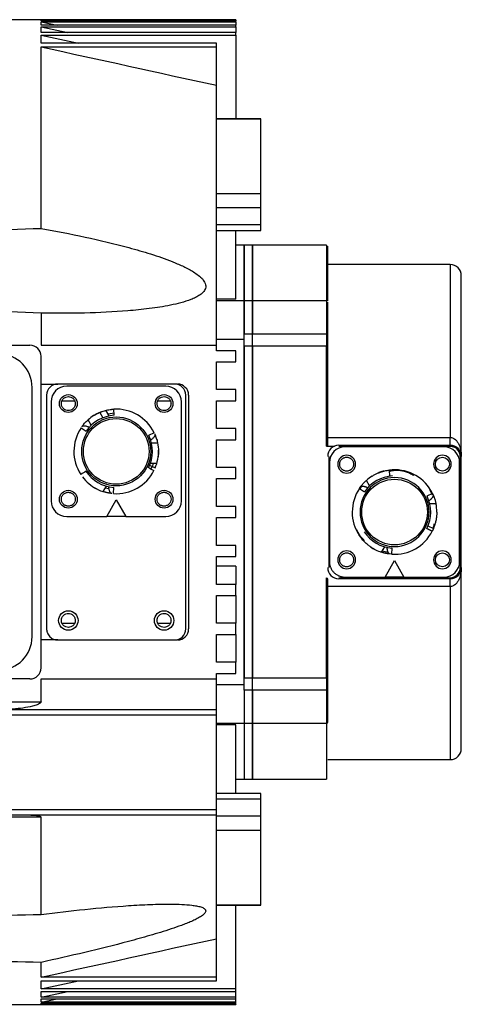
# Model space of a CAD drawing. Header units: millimetres. Extents: x 32176 to 34318, y 9875 to 11035.
# Tile 56 of 56: x 34239 to 34318, y 10801 to 10978. Entities that reach past the tile are written whole.
import ezdxf

# ---------------------------------------------------------------- set-up
doc = ezdxf.new("R2010")
doc.units = ezdxf.units.MM

msp = doc.modelspace()

# ---------------------------------------------------------------- linework, layer by layer
at = {"color": 7, "linetype": 'Continuous', "lineweight": 25}
for p, q in [((34277.76, 10978.33), (34197.76, 10978.33)), ((34242.76, 10978.33), (34277.76, 10978.33)), ((34242.76, 10978.13), (34242.76, 10978.33)), ((34242.76, 10978.33), (34243.71, 10978.13)), ((34277.76, 10978.13), (34242.76, 10978.13)), ((34242.76, 10977.97), (34277.76, 10977.97)), ((34242.76, 10977.37), (34242.76, 10977.97)), ((34242.76, 10977.97), (34245.64, 10977.37)), ((34277.76, 10978.33), (34277.76, 10978.33)), ((34277.76, 10978.33), (34277.76, 10978.13)), ((34277.76, 10977.97), (34277.76, 10978.13)), ((34277.76, 10977.97), (34277.76, 10977.37)), ((34277.76, 10977.37), (34242.76, 10977.37)), ((34242.76, 10977.05), (34277.76, 10977.05)), ((34242.76, 10976.05), (34242.76, 10977.05)), ((34242.76, 10977.05), (34247.57, 10976.05)), ((34277.76, 10976.05), (34242.76, 10976.05)), ((34277.76, 10977.05), (34277.76, 10977.37)), ((34277.76, 10977.05), (34277.76, 10976.05)), ((34277.76, 10975.56), (34277.76, 10976.05)), ((34242.76, 10975.56), (34277.76, 10975.56)), ((34242.76, 10974.12), (34242.76, 10975.56)), ((34242.76, 10975.56), (34249.5, 10974.12)), ((34274.26, 10974.12), (34242.76, 10974.12)), ((34274.26, 10973.45), (34274.26, 10974.12)), ((34277.76, 10975.56), (34277.76, 10960.54)), ((34242.76, 10940.82), (34242.76, 10973.45)), ((34242.76, 10973.45), (34274.26, 10973.45)), ((34274.26, 10966.54), (34274.26, 10973.45)), ((34274.26, 10919.83), (34274.26, 10966.54)), ((34282.26, 10960.54), (34274.26, 10960.54)), ((34282.26, 10960.43), (34274.26, 10960.43)), ((34282.26, 10960.43), (34282.26, 10960.54)), ((34282.26, 10947.07), (34282.26, 10960.43)), ((34274.26, 10947.07), (34282.26, 10947.07)), ((34282.26, 10944.54), (34282.26, 10947.07)), ((34282.26, 10944.54), (34274.26, 10944.54)), ((34282.26, 10941.46), (34282.26, 10944.54)), ((34282.26, 10941.46), (34274.26, 10941.46)), ((34274.26, 10940.46), (34282.26, 10940.46)), ((34277.76, 10928.08), (34277.76, 10940.46)), ((34282.26, 10940.46), (34282.26, 10941.46)), ((34279.26, 10937.83), (34277.76, 10937.83)), ((34280.76, 10937.83), (34279.26, 10937.83)), ((34279.26, 10937.83), (34279.26, 10927.78)), ((34279.26, 10927.78), (34279.26, 10937.83)), ((34294.06, 10937.83), (34280.76, 10937.83)), ((34280.76, 10927.78), (34280.76, 10937.83)), ((34280.76, 10937.83), (34280.76, 10927.78)), ((34294.06, 10937.83), (34294.06, 10927.81)), ((34316.26, 10934.33), (34294.26, 10934.33)), ((34316.26, 10934.33), (34316.26, 10903.23)), ((34277.76, 10928.08), (34274.26, 10928.08)), ((34279.26, 10927.78), (34274.26, 10927.78)), ((34280.76, 10927.78), (34279.26, 10927.78)), ((34279.26, 10927.78), (34279.26, 10921.84)), ((34279.26, 10921.84), (34279.26, 10927.78)), ((34294.06, 10927.78), (34280.76, 10927.78)), ((34280.76, 10921.84), (34280.76, 10927.78)), ((34280.76, 10927.78), (34280.76, 10921.84)), ((34294.06, 10927.78), (34294.06, 10921.84)), ((34242.76, 10925.59), (34242.76, 10919.83)), ((34279.26, 10921.84), (34280.76, 10921.84)), ((34279.26, 10919.64), (34279.26, 10921.84)), ((34280.76, 10919.64), (34280.76, 10921.84)), ((34280.76, 10921.84), (34294.06, 10921.84)), ((34280.76, 10919.64), (34280.76, 10921.84)), ((34294.06, 10922.03), (34294.26, 10922.03)), ((34294.06, 10921.84), (34294.06, 10919.64)), ((34186.76, 10919.83), (34240.76, 10919.83)), ((34242.76, 10919.83), (34274.26, 10919.83)), ((34279.26, 10920.83), (34274.26, 10920.83)), ((34274.26, 10918.83), (34274.26, 10919.83)), ((34280.76, 10919.64), (34279.26, 10919.64)), ((34279.26, 10919.64), (34279.26, 10860.03)), ((34279.26, 10860.03), (34279.26, 10919.64)), ((34280.76, 10860.03), (34280.76, 10919.64)), ((34294.06, 10919.64), (34280.76, 10919.64)), ((34280.76, 10919.64), (34280.76, 10860.03)), ((34294.06, 10901.68), (34294.06, 10919.64)), ((34242.76, 10861.83), (34242.76, 10917.83)), ((34277.76, 10918.83), (34274.26, 10918.83)), ((34277.76, 10916.83), (34277.76, 10918.83)), ((34274.26, 10916.83), (34277.76, 10916.83)), ((34274.26, 10911.83), (34274.26, 10916.83)), ((34241.16, 10867.43), (34241.16, 10912.23)), ((34242.76, 10912.83), (34245.76, 10912.83)), ((34266.76, 10912.83), (34245.76, 10912.83)), ((34265.16, 10912.43), (34247.36, 10912.43)), ((34243.76, 10910.83), (34243.76, 10868.83)), ((34268.76, 10868.83), (34268.76, 10910.83)), ((34269.26, 10910.83), (34269.26, 10868.83)), ((34277.76, 10911.83), (34274.26, 10911.83)), ((34277.76, 10909.83), (34277.76, 10911.83)), ((34244.56, 10909.63), (34244.56, 10891.83)), ((34246.51, 10909.83), (34248.8, 10909.83)), ((34263.71, 10909.83), (34266, 10909.83)), ((34267.96, 10891.83), (34267.96, 10909.63)), ((34274.26, 10909.83), (34277.76, 10909.83)), ((34274.26, 10904.83), (34274.26, 10909.83)), ((34253.31, 10907.74), (34253.87, 10906.78)), ((34255, 10907.11), (34254.42, 10908.12)), ((34254.8, 10907.46), (34255.89, 10907.66)), ((34255.85, 10908.32), (34255.85, 10908.32)), ((34255.91, 10907.23), (34255.85, 10908.32)), ((34251.77, 10905.44), (34251.2, 10906.41)), ((34249.94, 10904.96), (34250.86, 10904.36)), ((34263.07, 10904.09), (34262.09, 10903.6)), ((34277.76, 10904.83), (34274.26, 10904.83)), ((34277.76, 10902.83), (34277.76, 10904.83)), ((34294.26, 10903.23), (34316.26, 10903.23)), ((34316.26, 10901.83), (34316.26, 10903.23)), ((34262.57, 10902.27), (34263.7, 10902.27)), ((34274.26, 10902.83), (34277.76, 10902.83)), ((34274.26, 10897.83), (34274.26, 10902.83)), ((34294.06, 10901.68), (34295.49, 10901.68)), ((34296.26, 10901.83), (34316.26, 10901.83)), ((34316.26, 10901.63), (34296.26, 10901.63)), ((34315.16, 10901.53), (34297.36, 10901.53)), ((34316.26, 10901.63), (34316.26, 10901.83)), ((34294.46, 10899.83), (34294.46, 10879.83)), ((34318.06, 10899.83), (34318.06, 10879.83)), ((34318.26, 10899.83), (34318.06, 10899.83)), ((34318.26, 10879.83), (34318.26, 10899.83)), ((34262.27, 10898.26), (34263.25, 10897.76)), ((34262.41, 10898.63), (34263.56, 10898.63)), ((34294.56, 10898.73), (34294.56, 10880.93)), ((34317.96, 10880.93), (34317.96, 10898.73)), ((34277.76, 10897.83), (34274.26, 10897.83)), ((34277.76, 10895.83), (34277.76, 10897.83)), ((34305.4, 10896.28), (34305.34, 10897.38)), ((34254.43, 10894.5), (34253.86, 10893.52)), ((34274.26, 10895.83), (34277.76, 10895.83)), ((34274.26, 10890.83), (34274.26, 10895.83)), ((34299.96, 10894.08), (34300.18, 10894.39)), ((34299.98, 10893.94), (34300.48, 10894.55)), ((34301.77, 10894.54), (34301.2, 10895.51)), ((34254.99, 10893.98), (34254.21, 10894.12)), ((34255.75, 10893.15), (34255.81, 10894.25)), ((34299.94, 10894.06), (34300.86, 10893.46)), ((34313.07, 10893.19), (34312.09, 10892.7)), ((34312.57, 10893.87), (34313.05, 10892.94)), ((34312.89, 10893.12), (34313.07, 10893.21)), ((34313.07, 10893.22), (34312.96, 10893.16)), ((34313.09, 10893.17), (34313.24, 10892.82)), ((34254.56, 10889.03), (34256.26, 10892.03)), ((34256.26, 10892.03), (34257.96, 10889.03)), ((34277.76, 10890.83), (34274.26, 10890.83)), ((34277.76, 10888.83), (34277.76, 10890.83)), ((34312.57, 10891.37), (34313.7, 10891.37)), ((34247.36, 10889.03), (34254.56, 10889.03)), ((34257.96, 10889.03), (34254.56, 10889.03)), ((34257.96, 10889.03), (34265.16, 10889.03)), ((34274.26, 10888.83), (34277.76, 10888.83)), ((34274.26, 10883.83), (34274.26, 10888.83)), ((34312.27, 10887.36), (34313.25, 10886.86)), ((34312.05, 10886.89), (34313.02, 10886.4)), ((34313.02, 10886.4), (34312.05, 10886.89)), ((34277.76, 10883.83), (34274.26, 10883.83)), ((34277.76, 10881.83), (34277.76, 10883.83)), ((34304.43, 10883.6), (34303.86, 10882.62)), ((34305.15, 10882.55), (34303.95, 10882.77)), ((34305.73, 10882.25), (34305.35, 10882.29)), ((34305.75, 10882.25), (34305.81, 10883.35)), ((34305.81, 10883.35), (34305.83, 10883.35)), ((34274.26, 10881.83), (34277.76, 10881.83)), ((34274.26, 10876.83), (34274.26, 10881.83)), ((34304.56, 10878.13), (34306.26, 10881.13)), ((34306.26, 10881.13), (34307.96, 10878.13)), ((34277.76, 10880.07), (34274.26, 10880.07)), ((34277.76, 10880.07), (34277.76, 10876.83)), ((34318.26, 10879.83), (34318.06, 10879.83)), ((34277.76, 10876.83), (34274.26, 10876.83)), ((34277.76, 10874.83), (34277.76, 10876.83)), ((34294.06, 10860.03), (34294.06, 10877.99)), ((34296.26, 10878.03), (34316.26, 10878.03)), ((34316.26, 10877.83), (34296.26, 10877.83)), ((34297.36, 10878.13), (34304.56, 10878.13)), ((34307.96, 10878.13), (34304.56, 10878.13)), ((34307.96, 10878.13), (34315.16, 10878.13)), ((34316.26, 10878.03), (34316.26, 10877.83)), ((34316.26, 10876.44), (34316.26, 10877.83)), ((34316.26, 10876.44), (34294.26, 10876.44)), ((34316.26, 10876.44), (34316.26, 10845.33)), ((34274.26, 10874.83), (34277.76, 10874.83)), ((34274.26, 10869.83), (34274.26, 10874.83)), ((34277.76, 10874.83), (34277.76, 10869.83)), ((34246.51, 10869.83), (34248.8, 10869.83)), ((34263.71, 10869.83), (34266, 10869.83)), ((34277.76, 10869.83), (34274.26, 10869.83)), ((34277.76, 10867.83), (34277.76, 10869.83)), ((34274.26, 10867.83), (34277.76, 10867.83)), ((34274.26, 10862.83), (34274.26, 10867.83)), ((34277.76, 10867.83), (34277.76, 10862.83)), ((34245.76, 10866.83), (34242.76, 10866.83)), ((34245.76, 10866.83), (34266.76, 10866.83)), ((34277.76, 10862.83), (34274.26, 10862.83)), ((34277.76, 10860.83), (34277.76, 10862.83)), ((34274.26, 10859.83), (34274.26, 10860.83)), ((34274.26, 10860.83), (34277.76, 10860.83)), ((34240.76, 10859.83), (34186.76, 10859.83)), ((34242.76, 10859.83), (34274.26, 10859.83)), ((34242.76, 10855.72), (34242.76, 10859.83)), ((34274.26, 10854.33), (34274.26, 10859.83)), ((34279.26, 10860.03), (34280.76, 10860.03)), ((34279.26, 10857.83), (34279.26, 10860.03)), ((34280.76, 10860.03), (34294.06, 10860.03)), ((34280.76, 10857.83), (34280.76, 10860.03)), ((34280.76, 10857.83), (34280.76, 10860.03)), ((34294.06, 10860.03), (34294.06, 10857.83)), ((34274.26, 10858.84), (34279.26, 10858.84)), ((34280.76, 10857.83), (34279.26, 10857.83)), ((34279.26, 10857.83), (34279.26, 10851.89)), ((34279.26, 10857.83), (34279.26, 10851.89)), ((34280.76, 10851.89), (34280.76, 10857.83)), ((34294.06, 10857.83), (34280.76, 10857.83)), ((34280.76, 10857.83), (34280.76, 10851.89)), ((34294.06, 10857.83), (34294.06, 10851.89)), ((34183.76, 10855.72), (34242.76, 10855.72)), ((34183.76, 10854.33), (34274.26, 10854.33)), ((34274.26, 10853.33), (34274.26, 10854.33)), ((34274.26, 10853.33), (34183.76, 10853.33)), ((34274.26, 10836.33), (34274.26, 10853.33)), ((34274.26, 10851.89), (34279.26, 10851.89)), ((34279.26, 10851.89), (34280.76, 10851.89)), ((34279.26, 10851.89), (34279.26, 10841.83)), ((34279.26, 10851.89), (34279.26, 10841.83)), ((34280.76, 10851.89), (34294.06, 10851.89)), ((34280.76, 10841.83), (34280.76, 10851.89)), ((34280.76, 10851.89), (34280.76, 10841.83)), ((34277.76, 10851.59), (34274.26, 10851.59)), ((34277.76, 10839.21), (34277.76, 10851.59)), ((34294.06, 10851.86), (34294.06, 10841.83)), ((34294.26, 10845.33), (34316.26, 10845.33)), ((34277.76, 10841.83), (34279.26, 10841.83)), ((34279.26, 10841.83), (34280.76, 10841.83)), ((34280.76, 10841.83), (34294.06, 10841.83)), ((34282.26, 10839.21), (34274.26, 10839.21)), ((34282.26, 10838.21), (34274.26, 10838.21)), ((34282.26, 10838.21), (34282.26, 10839.21)), ((34282.26, 10835.13), (34282.26, 10838.21)), ((34183.76, 10836.33), (34274.26, 10836.33)), ((34274.26, 10835.33), (34274.26, 10836.33)), ((34274.26, 10835.33), (34183.76, 10835.33)), ((34242.76, 10834.95), (34183.76, 10834.95)), ((34242.76, 10817.49), (34242.76, 10834.95)), ((34274.26, 10813.13), (34274.26, 10835.33)), ((34282.26, 10835.13), (34274.26, 10835.13)), ((34282.26, 10832.6), (34282.26, 10835.13)), ((34282.26, 10832.6), (34274.26, 10832.6)), ((34282.26, 10819.24), (34282.26, 10832.6)), ((34274.26, 10819.24), (34282.26, 10819.24)), ((34274.26, 10819.13), (34282.26, 10819.13)), ((34277.76, 10804.11), (34277.76, 10819.13)), ((34282.26, 10819.13), (34282.26, 10819.24)), ((34274.26, 10806.22), (34274.26, 10813.13)), ((34242.76, 10806.22), (34242.76, 10808.88)), ((34274.26, 10806.22), (34242.76, 10806.22)), ((34274.26, 10805.55), (34274.26, 10806.22)), ((34242.76, 10805.55), (34274.26, 10805.55)), ((34242.76, 10804.11), (34242.76, 10805.55)), ((34242.76, 10804.11), (34249.5, 10805.55)), ((34277.76, 10804.11), (34242.76, 10804.11)), ((34277.76, 10803.62), (34277.76, 10804.11)), ((34242.76, 10803.62), (34277.76, 10803.62)), ((34242.76, 10802.62), (34242.76, 10803.62)), ((34242.76, 10802.62), (34247.57, 10803.62)), ((34277.76, 10802.62), (34242.76, 10802.62)), ((34277.76, 10802.62), (34277.76, 10803.62)), ((34277.76, 10802.29), (34277.76, 10802.62)), ((34197.76, 10801.33), (34277.76, 10801.33)), ((34242.76, 10802.29), (34277.76, 10802.29)), ((34242.76, 10801.7), (34242.76, 10802.29)), ((34242.76, 10801.7), (34245.64, 10802.29)), ((34277.76, 10801.7), (34242.76, 10801.7)), ((34242.76, 10801.54), (34277.76, 10801.54)), ((34242.76, 10801.34), (34242.76, 10801.54)), ((34242.76, 10801.34), (34243.71, 10801.54)), ((34277.76, 10801.34), (34242.76, 10801.34)), ((34277.76, 10801.7), (34277.76, 10802.29)), ((34277.76, 10801.54), (34277.76, 10801.7)), ((34277.76, 10801.34), (34277.76, 10801.54)), ((34277.76, 10801.34), (34277.76, 10801.33))]:
    msp.add_line(p, q, dxfattribs=at)
at = {"color": 7, "linetype": 'Continuous', "lineweight": 25, "flags": 128}
for points in [[(34294.06, 10921.84), (34294.09, 10921.85), (34294.13, 10921.85), (34294.17, 10921.86), (34294.2, 10921.87), (34294.22, 10921.89), (34294.24, 10921.9), (34294.25, 10921.92), (34294.26, 10921.94)], [(34294.06, 10919.64), (34294.09, 10919.63), (34294.13, 10919.63), (34294.17, 10919.62), (34294.2, 10919.6), (34294.22, 10919.58), (34294.24, 10919.56), (34294.25, 10919.54), (34294.26, 10919.51)], [(34294.06, 10860.03), (34294.09, 10860.04), (34294.13, 10860.04), (34294.17, 10860.05), (34294.2, 10860.07), (34294.22, 10860.09), (34294.24, 10860.11), (34294.25, 10860.13), (34294.26, 10860.16)], [(34294.06, 10857.83), (34294.09, 10857.82), (34294.13, 10857.82), (34294.17, 10857.81), (34294.2, 10857.8), (34294.22, 10857.78), (34294.24, 10857.77), (34294.25, 10857.75), (34294.26, 10857.73)]]:
    msp.add_lwpolyline(points, dxfattribs=at)
at = {"color": 7, "linetype": 'Continuous', "lineweight": 25}
for centre, radius in [((34247.66, 10909.33), 1.6), ((34264.86, 10909.33), 1.6), ((34256.26, 10900.73), 6.2), ((34256.26, 10900.73), 5.9), ((34314.86, 10898.43), 1.25), ((34306.26, 10889.83), 5.9), ((34247.66, 10892.13), 1.6), ((34264.86, 10892.13), 1.6), ((34314.86, 10881.23), 1.25), ((34247.66, 10870.33), 1.75), ((34264.86, 10870.33), 1.75)]:
    msp.add_circle(centre, radius, dxfattribs=at)
for centre, radius, start, end in [((34316.26, 10932.33), 2, 0, 90), ((34240.76, 10917.83), 2, 0, 90), ((34235.16, 10912.23), 6, 0, 90), ((34245.76, 10910.83), 2, 90, 180), ((34247.36, 10909.63), 2.8, 90, 180), ((34265.16, 10909.63), 2.8, 0, 90), ((34266.76, 10910.83), 2, 0, 90), ((34267.26, 10910.83), 2, 0, 90), ((34256.26, 10900.73), 6.5, 93.0382, 146.1131), ((34256.26, 10900.73), 7.6, 112.7817, 131.6505), ((34256.26, 10900.73), 7.6, 26.2127, 93.0615), ((34256.26, 10900.73), 7.6, 146.2127, 213.0615), ((34256.26, 10900.73), 6.5, 333.0382, 26.1131), ((34296.26, 10899.83), 2, 90, 180), ((34297.36, 10898.73), 2.8, 90, 180), ((34315.16, 10898.73), 2.8, 0, 90), ((34316.26, 10899.83), 2, 0, 90), ((34256.26, 10900.73), 7.6, 336.9421, 1.5163), ((34297.66, 10898.43), 1.6, 90, 270), ((34297.66, 10898.43), 1.6, 270, 90), ((34314.86, 10898.43), 1.6, 90, 270), ((34314.86, 10898.43), 1.6, 270, 90), ((34256.26, 10900.73), 7.6, 216.9421, 242.4639), ((34256.26, 10900.73), 6.5, 213.0382, 266.1131), ((34256.26, 10900.73), 7.6, 266.2127, 333.0615), ((34306.26, 10889.83), 6.5, 93.0382, 146.1131), ((34306.26, 10889.83), 7.6, 121.9265, 131.6505), ((34306.26, 10889.83), 7.6, 26.2127, 93.0615), ((34306.26, 10889.83), 6.2, 0, 180), ((34256.26, 10900.73), 7.6, 238.474, 251.6505), ((34306.26, 10889.83), 7.6, 146.2127, 180), ((34306.26, 10889.83), 6.5, 333.0382, 26.1131), ((34247.36, 10891.83), 2.8, 180, 270), ((34265.16, 10891.83), 2.8, 270, 0), ((34306.26, 10889.83), 7.6, 0, 11.6505), ((34306.26, 10889.83), 7.6, 180, 213.0615), ((34306.26, 10889.83), 6.2, 180, 0), ((34306.26, 10889.83), 6.5, 213.0382, 266.1131), ((34306.26, 10889.83), 7.6, 266.2127, 333.0615), ((34297.66, 10881.23), 1.6, 90, 270), ((34297.66, 10881.23), 1.6, 270, 90), ((34306.26, 10889.83), 7.6, 235.1365, 251.6505), ((34314.86, 10881.23), 1.6, 90, 270), ((34314.86, 10881.23), 1.6, 270, 90), ((34315.16, 10880.93), 2.8, 270, 0), ((34296.26, 10879.83), 2, 180, 270), ((34316.26, 10879.83), 2, 270, 0), ((34266.76, 10868.83), 2, 270, 0), ((34267.26, 10868.83), 2, 270, 0), ((34235.16, 10867.43), 6, 270, 0), ((34240.76, 10861.83), 2, 270, 0), ((34294.06, 10852.09), 0.2, 270, 0), ((34316.26, 10847.33), 2, 270, 0)]:
    msp.add_arc(centre, radius, start, end, dxfattribs=at)
for centre, major_axis in [((34250.47, 10895.77), (2.97, 1.93)), ((34263.45, 10898.2), (-3.16, 1.6))]:
    msp.add_ellipse(centre, major_axis=major_axis, ratio=0.282391, start_param=1.268258, end_param=1.582324, dxfattribs=at)
for points in [[(34242.76, 10973.45), (34253.26, 10971.15), (34263.76, 10968.85), (34274.26, 10966.54)], [(34197.76, 10939.29), (34212.75, 10939.83), (34227.75, 10940.33), (34242.76, 10940.82)], [(34242.76, 10925.59), (34227.75, 10926.13), (34212.75, 10926.69), (34197.76, 10927.27)], [(34250.09, 10905.17), (34250.11, 10905.21), (34250.14, 10905.25), (34250.17, 10905.29)], [(34263.18, 10903.86), (34263.2, 10903.82), (34263.22, 10903.77), (34263.24, 10903.72)], [(34263.7, 10902.27), (34263.8, 10901.77), (34263.86, 10901.25), (34263.86, 10900.73)], [(34263.86, 10900.73), (34263.86, 10900.42), (34263.84, 10900.1), (34263.8, 10899.78)], [(34255.49, 10893.17), (34255.45, 10893.18), (34255.4, 10893.18), (34255.35, 10893.19)], [(34316.26, 10878.03), (34317.25, 10878.03), (34318.06, 10878.84), (34318.06, 10879.83)], [(34197.76, 10816.44), (34212.75, 10816.8), (34227.75, 10817.15), (34242.76, 10817.49)], [(34242.76, 10806.22), (34253.26, 10808.51), (34263.76, 10810.82), (34274.26, 10813.13)], [(34242.76, 10808.88), (34227.75, 10809.12), (34212.75, 10809.37), (34197.76, 10809.64)]]:
    msp.add_open_spline(points, degree=3, dxfattribs=at)
for points, knots in [([(34242.76, 10940.82), (34245.41, 10940.34), (34248.05, 10939.83), (34253.31, 10938.7), (34255.94, 10938.08), (34259.85, 10937.01), (34261.15, 10936.63), (34263.74, 10935.81), (34265.02, 10935.37), (34266.92, 10934.61), (34267.54, 10934.35), (34268.77, 10933.77), (34269.38, 10933.46), (34270.24, 10932.94), (34270.53, 10932.75), (34271.07, 10932.36), (34271.33, 10932.14), (34271.68, 10931.79), (34271.79, 10931.67), (34271.99, 10931.41), (34272.08, 10931.28), (34272.22, 10931), (34272.27, 10930.85), (34272.34, 10930.55), (34272.35, 10930.4), (34272.3, 10929.96), (34272.16, 10929.69), (34271.79, 10929.23), (34271.56, 10929.04), (34271.07, 10928.69), (34270.8, 10928.54), (34270.24, 10928.26), (34269.96, 10928.14), (34269.08, 10927.8), (34268.48, 10927.61), (34267.26, 10927.28), (34266.64, 10927.14), (34265.39, 10926.88), (34264.76, 10926.77), (34263.49, 10926.56), (34262.85, 10926.47), (34260.93, 10926.23), (34259.65, 10926.1), (34255.78, 10925.78), (34253.19, 10925.66), (34247.99, 10925.54), (34245.38, 10925.54), (34242.76, 10925.59)], [0, 0, 0, 0, 0.125, 0.125, 0.25, 0.25, 0.3125, 0.3125, 0.375, 0.375, 0.40625, 0.40625, 0.4375, 0.4375, 0.453125, 0.453125, 0.46875, 0.46875, 0.476562, 0.476562, 0.484375, 0.484375, 0.492187, 0.492187, 0.5, 0.5, 0.515625, 0.515625, 0.53125, 0.53125, 0.546875, 0.546875, 0.5625, 0.5625, 0.59375, 0.59375, 0.625, 0.625, 0.65625, 0.65625, 0.6875, 0.6875, 0.75, 0.75, 0.875, 0.875, 1, 1, 1, 1]), ([(34294.26, 10927.78), (34294.26, 10928.62), (34294.26, 10930.5), (34294.26, 10932.86), (34294.26, 10934.94), (34294.26, 10936.47), (34294.26, 10937.45), (34294.26, 10937.57), (34294.26, 10937.63)], [0, 0, 0, 0, 0.1363289, 0.3025157, 0.472101, 0.646698, 0.8227617, 1, 1, 1, 1]), ([(34318.26, 10899.83), (34318.26, 10900.05), (34318.26, 10900.49), (34318.26, 10901.14), (34318.26, 10901.79), (34318.26, 10902.43), (34318.26, 10903.07), (34318.26, 10903.71), (34318.26, 10904.35), (34318.26, 10904.98), (34318.26, 10905.61), (34318.26, 10907.11), (34318.26, 10909.43), (34318.26, 10912.51), (34318.26, 10915.46), (34318.26, 10918.27), (34318.26, 10920.88), (34318.26, 10923.28), (34318.26, 10925.42), (34318.26, 10927.29), (34318.26, 10928.88), (34318.26, 10930.16), (34318.26, 10931.15), (34318.26, 10931.69), (34318.26, 10931.97), (34318.26, 10932.1), (34318.26, 10932.21), (34318.26, 10932.28), (34318.26, 10932.33), (34318.26, 10932.33), (34318.26, 10932.33)], [0, 0, 0, 0, 0.0119081, 0.0238045, 0.035692, 0.0475738, 0.0594527, 0.0713318, 0.0832142, 0.0951027, 0.1070003, 0.1189102, 0.1808901, 0.2428792, 0.3066797, 0.3704893, 0.4352406, 0.5000011, 0.5647523, 0.6295128, 0.6933133, 0.7571229, 0.8191028, 0.881092, 0.9009318, 0.9207444, 0.9405436, 0.9603434, 0.9801576, 1, 1, 1, 1]), ([(34294.26, 10921.94), (34294.26, 10922.31), (34294.26, 10923.06), (34294.26, 10924.32), (34294.26, 10925.51), (34294.26, 10926.51), (34294.26, 10927.22), (34294.26, 10927.58), (34294.26, 10927.54), (34294.26, 10927.53)], [0, 0, 0, 0, 0.151265, 0.310743, 0.470221, 0.621485, 0.77275, 0.932228, 1, 1, 1, 1]), ([(34294.26, 10919.51), (34294.26, 10919.55), (34294.26, 10919.61), (34294.26, 10919.72), (34294.26, 10919.83), (34294.26, 10919.94), (34294.26, 10920.12), (34294.26, 10920.37), (34294.26, 10920.7), (34294.26, 10921.03), (34294.26, 10921.31), (34294.26, 10921.56), (34294.26, 10921.75), (34294.26, 10921.88), (34294.26, 10921.94)], [0, 0, 0, 0, 0.049051, 0.097876, 0.146637, 0.195495, 0.244613, 0.372216, 0.500029, 0.627631, 0.755444, 0.837042, 0.91831, 1, 1, 1, 1]), ([(34294.26, 10901.83), (34294.26, 10902.06), (34294.26, 10902.52), (34294.26, 10903.21), (34294.26, 10903.89), (34294.26, 10904.57), (34294.26, 10905.24), (34294.26, 10905.91), (34294.26, 10906.58), (34294.26, 10907.24), (34294.26, 10907.9), (34294.26, 10908.55), (34294.26, 10909.2), (34294.26, 10909.85), (34294.26, 10910.49), (34294.26, 10911.29), (34294.26, 10912.24), (34294.26, 10913.33), (34294.26, 10914.41), (34294.26, 10915.46), (34294.26, 10916.5), (34294.26, 10917.53), (34294.26, 10918.53), (34294.26, 10919.19), (34294.26, 10919.51)], [0, 0, 0, 0, 0.035816, 0.071584, 0.107313, 0.143011, 0.178686, 0.214344, 0.249995, 0.285647, 0.321307, 0.356982, 0.392682, 0.428414, 0.464185, 0.500005, 0.562649, 0.625168, 0.687603, 0.749995, 0.812389, 0.874826, 0.937349, 1, 1, 1, 1]), ([(34246.41, 10909.33), (34246.41, 10909.37), (34246.41, 10909.45), (34246.43, 10909.57), (34246.45, 10909.68), (34246.51, 10909.84), (34246.6, 10910.03), (34246.77, 10910.22), (34246.96, 10910.39), (34247.26, 10910.54), (34247.66, 10910.62), (34248.06, 10910.54), (34248.35, 10910.39), (34248.55, 10910.22), (34248.71, 10910.03), (34248.82, 10909.8), (34248.89, 10909.57), (34248.9, 10909.41), (34248.91, 10909.33)], [0, 0, 0, 0, 0.030173, 0.060092, 0.090028, 0.120251, 0.185242, 0.25037, 0.315362, 0.38049, 0.500066, 0.619641, 0.684633, 0.749761, 0.814752, 0.879881, 0.939907, 1, 1, 1, 1]), ([(34263.61, 10909.33), (34263.61, 10909.37), (34263.61, 10909.45), (34263.63, 10909.57), (34263.65, 10909.68), (34263.71, 10909.84), (34263.8, 10910.03), (34263.97, 10910.22), (34264.16, 10910.39), (34264.46, 10910.54), (34264.86, 10910.62), (34265.26, 10910.54), (34265.55, 10910.39), (34265.75, 10910.22), (34265.91, 10910.03), (34266.02, 10909.8), (34266.09, 10909.57), (34266.1, 10909.41), (34266.11, 10909.33)], [0, 0, 0, 0, 0.030173, 0.060092, 0.090028, 0.120251, 0.185242, 0.25037, 0.315362, 0.38049, 0.500066, 0.619641, 0.684633, 0.749761, 0.814752, 0.879881, 0.939907, 1, 1, 1, 1]), ([(34248.91, 10909.33), (34248.9, 10909.3), (34248.9, 10909.22), (34248.89, 10909.1), (34248.86, 10908.99), (34248.8, 10908.83), (34248.71, 10908.64), (34248.55, 10908.45), (34248.35, 10908.28), (34248.06, 10908.13), (34247.66, 10908.05), (34247.26, 10908.13), (34246.96, 10908.28), (34246.77, 10908.44), (34246.6, 10908.64), (34246.49, 10908.87), (34246.42, 10909.1), (34246.41, 10909.26), (34246.41, 10909.33)], [0, 0, 0, 0, 0.030173, 0.060092, 0.090028, 0.120251, 0.185242, 0.25037, 0.315362, 0.38049, 0.500066, 0.619641, 0.684633, 0.749761, 0.814752, 0.879881, 0.939907, 1, 1, 1, 1]), ([(34266.11, 10909.33), (34266.1, 10909.3), (34266.1, 10909.22), (34266.09, 10909.1), (34266.06, 10908.99), (34266, 10908.83), (34265.91, 10908.64), (34265.75, 10908.45), (34265.55, 10908.28), (34265.26, 10908.13), (34264.86, 10908.05), (34264.46, 10908.13), (34264.16, 10908.28), (34263.97, 10908.44), (34263.8, 10908.64), (34263.69, 10908.87), (34263.62, 10909.1), (34263.61, 10909.26), (34263.61, 10909.33)], [0, 0, 0, 0, 0.030173, 0.060092, 0.090028, 0.120251, 0.185242, 0.25037, 0.315362, 0.38049, 0.500066, 0.619641, 0.684633, 0.749761, 0.814752, 0.879881, 0.939907, 1, 1, 1, 1]), ([(34252.24, 10907.19), (34252.31, 10907.23), (34252.46, 10907.32), (34252.67, 10907.44), (34252.87, 10907.54), (34253.05, 10907.63), (34253.22, 10907.7), (34253.37, 10907.77), (34253.5, 10907.82), (34253.62, 10907.86), (34253.83, 10907.94), (34254.15, 10908.04), (34254.56, 10908.15), (34254.95, 10908.23), (34255.21, 10908.26), (34255.34, 10908.28)], [0, 0, 0, 0, 0.079887, 0.153773, 0.221657, 0.28354, 0.339422, 0.389302, 0.43318, 0.471057, 0.502933, 0.639257, 0.767539, 0.887785, 1, 1, 1, 1]), ([(34255.34, 10908.28), (34255.37, 10908.28), (34255.43, 10908.29), (34255.51, 10908.3), (34255.59, 10908.31), (34255.65, 10908.31), (34255.72, 10908.32), (34255.79, 10908.32), (34255.84, 10908.32), (34255.85, 10908.32), (34255.85, 10908.32)], [0, 0, 0, 0, 0.100832, 0.200186, 0.299154, 0.398838, 0.500319, 0.667211, 0.832164, 1, 1, 1, 1]), ([(34250.18, 10905.29), (34250.27, 10905.42), (34250.4, 10905.58), (34250.74, 10905.97), (34250.95, 10906.19), (34251.2, 10906.41)], [0, 0, 0, 0, 0.5, 0.5, 1, 1, 1, 1]), ([(34250.18, 10905.29), (34250.19, 10905.3), (34250.22, 10905.32), (34250.27, 10905.33), (34250.32, 10905.34), (34250.4, 10905.35), (34250.52, 10905.35), (34250.69, 10905.32), (34250.9, 10905.27), (34251.15, 10905.19), (34251.34, 10905.13), (34251.43, 10905.09)], [0, 0, 0, 0, 0.063544, 0.126412, 0.188866, 0.251184, 0.371828, 0.500088, 0.652067, 0.818432, 1, 1, 1, 1]), ([(34263.24, 10903.72), (34263.24, 10903.71), (34263.24, 10903.67), (34263.23, 10903.62), (34263.21, 10903.57), (34263.18, 10903.5), (34263.12, 10903.4), (34263.01, 10903.26), (34262.86, 10903.1), (34262.67, 10902.92), (34262.52, 10902.8), (34262.44, 10902.73)], [0, 0, 0, 0, 0.063544, 0.126412, 0.188866, 0.251184, 0.371828, 0.500088, 0.652067, 0.818432, 1, 1, 1, 1]), ([(34263.24, 10903.72), (34263.3, 10903.58), (34263.38, 10903.38), (34263.55, 10902.89), (34263.63, 10902.6), (34263.7, 10902.27)], [0, 0, 0, 0, 0.5, 0.5, 1, 1, 1, 1]), ([(34316.26, 10903.23), (34316.41, 10903.23), (34316.55, 10903.21), (34316.84, 10903.1), (34316.98, 10903.02), (34317.23, 10902.82), (34317.35, 10902.7), (34317.57, 10902.43), (34317.66, 10902.28), (34317.92, 10901.8), (34318.05, 10901.43), (34318.22, 10900.65), (34318.26, 10900.25), (34318.26, 10899.83)], [0, 0, 0, 0, 0.125, 0.125, 0.25, 0.25, 0.375, 0.375, 0.5, 0.5, 0.75, 0.75, 1, 1, 1, 1]), ([(34294.25, 10901.83), (34294.25, 10901.83), (34294.24, 10901.83), (34294.22, 10901.82), (34294.2, 10901.81), (34294.17, 10901.78), (34294.12, 10901.74), (34294.08, 10901.71), (34294.06, 10901.68)], [0, 0, 0, 0, 0.106917, 0.224919, 0.355724, 0.500594, 0.704938, 1, 1, 1, 1]), ([(34318.06, 10899.83), (34318.05, 10899.88), (34318.05, 10899.97), (34318.04, 10900.11), (34318.01, 10900.24), (34317.98, 10900.37), (34317.91, 10900.57), (34317.77, 10900.83), (34317.54, 10901.12), (34317.25, 10901.35), (34316.96, 10901.5), (34316.7, 10901.58), (34316.48, 10901.63), (34316.33, 10901.63), (34316.26, 10901.63)], [0, 0, 0, 0, 0.0482835, 0.0961682, 0.1439292, 0.1918436, 0.240186, 0.3700224, 0.5000485, 0.629885, 0.7599112, 0.8401138, 0.9197154, 1, 1, 1, 1]), ([(34296.41, 10898.43), (34296.41, 10898.47), (34296.41, 10898.55), (34296.43, 10898.67), (34296.45, 10898.78), (34296.51, 10898.94), (34296.6, 10899.13), (34296.77, 10899.32), (34296.96, 10899.49), (34297.26, 10899.64), (34297.66, 10899.72), (34298.06, 10899.64), (34298.35, 10899.49), (34298.55, 10899.32), (34298.71, 10899.13), (34298.82, 10898.9), (34298.89, 10898.67), (34298.9, 10898.51), (34298.91, 10898.43)], [0, 0, 0, 0, 0.030173, 0.060092, 0.090028, 0.120251, 0.185242, 0.25037, 0.315362, 0.38049, 0.500066, 0.619641, 0.684633, 0.749761, 0.814752, 0.879881, 0.939907, 1, 1, 1, 1]), ([(34262.85, 10898.63), (34262.83, 10898.47), (34262.78, 10898.08), (34262.57, 10897.74), (34262.45, 10897.55)], [0, 0, 0, 0, 0.411116, 1, 1, 1, 1]), ([(34298.91, 10898.43), (34298.9, 10898.4), (34298.9, 10898.32), (34298.89, 10898.2), (34298.86, 10898.09), (34298.8, 10897.93), (34298.71, 10897.74), (34298.55, 10897.55), (34298.35, 10897.38), (34298.06, 10897.23), (34297.66, 10897.15), (34297.26, 10897.23), (34296.96, 10897.38), (34296.77, 10897.54), (34296.6, 10897.74), (34296.49, 10897.97), (34296.42, 10898.2), (34296.41, 10898.36), (34296.41, 10898.43)], [0, 0, 0, 0, 0.030173, 0.060092, 0.090028, 0.120251, 0.185242, 0.25037, 0.315362, 0.38049, 0.500066, 0.619641, 0.684633, 0.749761, 0.814752, 0.879881, 0.939907, 1, 1, 1, 1]), ([(34302.24, 10896.29), (34302.32, 10896.33), (34302.47, 10896.43), (34302.71, 10896.56), (34302.96, 10896.69), (34303.21, 10896.8), (34303.47, 10896.91), (34303.77, 10897.02), (34304.12, 10897.13), (34304.52, 10897.24), (34304.92, 10897.32), (34305.2, 10897.36), (34305.34, 10897.38)], [0, 0, 0, 0, 0.084102, 0.167988, 0.251735, 0.335421, 0.419126, 0.502927, 0.628163, 0.752571, 0.876425, 1, 1, 1, 1]), ([(34303.31, 10896.84), (34303.35, 10896.86), (34303.42, 10896.89), (34303.52, 10896.93), (34303.63, 10896.97), (34303.76, 10897.01), (34303.92, 10897.07), (34304.09, 10897.12), (34304.24, 10897.16), (34304.38, 10897.2), (34304.46, 10897.22), (34304.38, 10897.2), (34304.24, 10897.16), (34304.09, 10897.12), (34303.92, 10897.07), (34303.75, 10897.01), (34303.59, 10896.95), (34303.45, 10896.9), (34303.36, 10896.86), (34303.31, 10896.84)], [0, 0, 0, 0, 0.031391, 0.062544, 0.093754, 0.125317, 0.187897, 0.250405, 0.313116, 0.37539, 0.499686, 0.624116, 0.686529, 0.74941, 0.811955, 0.874601, 0.916614, 0.958179, 1, 1, 1, 1]), ([(34305.34, 10897.38), (34305.37, 10897.38), (34305.43, 10897.39), (34305.51, 10897.4), (34305.58, 10897.41), (34305.65, 10897.41), (34305.72, 10897.42), (34305.78, 10897.42), (34305.84, 10897.42), (34305.84, 10897.42), (34305.85, 10897.42)], [0, 0, 0, 0, 0.097402, 0.196123, 0.296177, 0.397576, 0.500331, 0.637379, 0.803942, 1, 1, 1, 1]), ([(34305.47, 10897.19), (34305.73, 10897.24), (34306.91, 10897.51), (34308.45, 10897.14), (34309.5, 10896.56), (34309.74, 10896.43)], [0, 0, 0, 0, 0.180265, 0.815141, 1, 1, 1, 1]), ([(34255.35, 10893.19), (34255.33, 10893.2), (34255.31, 10893.21), (34255.27, 10893.25), (34255.23, 10893.29), (34255.18, 10893.36), (34255.13, 10893.46), (34255.07, 10893.63), (34255, 10893.83), (34254.94, 10894.09), (34254.91, 10894.28), (34254.89, 10894.38)], [0, 0, 0, 0, 0.0635438, 0.1264118, 0.1888664, 0.2511837, 0.3718279, 0.5000881, 0.6520665, 0.818432, 1, 1, 1, 1]), ([(34300.18, 10894.39), (34300.19, 10894.41), (34300.22, 10894.45), (34300.28, 10894.53), (34300.35, 10894.61), (34300.44, 10894.73), (34300.57, 10894.88), (34300.72, 10895.04), (34300.87, 10895.2), (34301.02, 10895.35), (34301.15, 10895.46), (34301.2, 10895.51)], [0, 0, 0, 0, 0.078399, 0.161865, 0.250418, 0.359749, 0.500507, 0.657654, 0.750104, 0.882294, 1, 1, 1, 1]), ([(34301.43, 10894.19), (34301.38, 10894.21), (34301.29, 10894.25), (34301.15, 10894.29), (34301.02, 10894.33), (34300.9, 10894.37), (34300.79, 10894.4), (34300.66, 10894.42), (34300.52, 10894.45), (34300.38, 10894.45), (34300.26, 10894.44), (34300.2, 10894.41), (34300.18, 10894.39)], [0, 0, 0, 0, 0.091868, 0.180113, 0.264882, 0.346341, 0.424679, 0.500107, 0.62814, 0.749004, 0.873607, 1, 1, 1, 1]), ([(34247.66, 10890.88), (34247.62, 10890.89), (34247.54, 10890.89), (34247.42, 10890.91), (34247.31, 10890.93), (34247.15, 10890.99), (34246.96, 10891.08), (34246.77, 10891.24), (34246.6, 10891.44), (34246.45, 10891.73), (34246.38, 10892.13), (34246.45, 10892.53), (34246.6, 10892.83), (34246.77, 10893.02), (34246.96, 10893.19), (34247.19, 10893.3), (34247.42, 10893.37), (34247.58, 10893.38), (34247.66, 10893.38)], [0, 0, 0, 0, 0.030173, 0.060092, 0.090028, 0.120251, 0.185242, 0.25037, 0.315362, 0.38049, 0.500066, 0.619641, 0.684633, 0.749761, 0.814752, 0.879881, 0.939907, 1, 1, 1, 1]), ([(34247.66, 10893.38), (34247.69, 10893.38), (34247.77, 10893.38), (34247.89, 10893.36), (34248, 10893.34), (34248.16, 10893.28), (34248.35, 10893.19), (34248.55, 10893.02), (34248.71, 10892.83), (34248.86, 10892.53), (34248.94, 10892.13), (34248.86, 10891.74), (34248.71, 10891.44), (34248.55, 10891.25), (34248.35, 10891.08), (34248.12, 10890.97), (34247.89, 10890.9), (34247.73, 10890.89), (34247.66, 10890.88)], [0, 0, 0, 0, 0.030173, 0.060092, 0.090028, 0.120251, 0.185242, 0.25037, 0.315362, 0.38049, 0.500066, 0.619641, 0.684633, 0.749761, 0.814752, 0.879881, 0.939907, 1, 1, 1, 1]), ([(34255.35, 10893.19), (34255.33, 10893.19), (34255.28, 10893.2), (34255.21, 10893.21), (34255.12, 10893.22), (34255.04, 10893.23), (34254.94, 10893.25), (34254.84, 10893.27), (34254.7, 10893.29), (34254.53, 10893.33), (34254.32, 10893.38), (34254.1, 10893.45), (34253.94, 10893.5), (34253.86, 10893.52)], [0, 0, 0, 0, 0.071021, 0.1418999, 0.2128198, 0.2839638, 0.355513, 0.4276458, 0.500536, 0.626022, 0.7505051, 0.874869, 1, 1, 1, 1]), ([(34264.86, 10890.88), (34264.82, 10890.89), (34264.74, 10890.89), (34264.62, 10890.91), (34264.51, 10890.93), (34264.35, 10890.99), (34264.16, 10891.08), (34263.97, 10891.24), (34263.8, 10891.44), (34263.65, 10891.73), (34263.58, 10892.13), (34263.65, 10892.53), (34263.8, 10892.83), (34263.97, 10893.02), (34264.16, 10893.19), (34264.39, 10893.3), (34264.62, 10893.37), (34264.78, 10893.38), (34264.86, 10893.38)], [0, 0, 0, 0, 0.030173, 0.060092, 0.090028, 0.120251, 0.185242, 0.25037, 0.315362, 0.38049, 0.500066, 0.619641, 0.684633, 0.749761, 0.814752, 0.879881, 0.939907, 1, 1, 1, 1]), ([(34264.86, 10893.38), (34264.89, 10893.38), (34264.97, 10893.38), (34265.09, 10893.36), (34265.2, 10893.34), (34265.36, 10893.28), (34265.55, 10893.19), (34265.75, 10893.02), (34265.91, 10892.83), (34266.06, 10892.53), (34266.14, 10892.13), (34266.06, 10891.74), (34265.91, 10891.44), (34265.75, 10891.25), (34265.55, 10891.08), (34265.32, 10890.97), (34265.09, 10890.9), (34264.93, 10890.89), (34264.86, 10890.88)], [0, 0, 0, 0, 0.030173, 0.060092, 0.090028, 0.120251, 0.185242, 0.25037, 0.315362, 0.38049, 0.500066, 0.619641, 0.684633, 0.749761, 0.814752, 0.879881, 0.939907, 1, 1, 1, 1]), ([(34312.44, 10891.83), (34312.48, 10891.87), (34312.56, 10891.93), (34312.67, 10892.03), (34312.77, 10892.12), (34312.86, 10892.2), (34312.94, 10892.29), (34313.03, 10892.38), (34313.12, 10892.5), (34313.19, 10892.62), (34313.24, 10892.73), (34313.24, 10892.79), (34313.24, 10892.82)], [0, 0, 0, 0, 0.091868, 0.180113, 0.264882, 0.346341, 0.424679, 0.500107, 0.62814, 0.749004, 0.873607, 1, 1, 1, 1]), ([(34313.24, 10892.82), (34313.25, 10892.8), (34313.27, 10892.75), (34313.31, 10892.67), (34313.35, 10892.56), (34313.4, 10892.42), (34313.47, 10892.23), (34313.53, 10892.03), (34313.59, 10891.81), (34313.65, 10891.61), (34313.68, 10891.45), (34313.7, 10891.37)], [0, 0, 0, 0, 0.078399, 0.161865, 0.250418, 0.359749, 0.500507, 0.657654, 0.750104, 0.882294, 1, 1, 1, 1]), ([(34313.86, 10889.83), (34313.85, 10889.75), (34313.85, 10889.58), (34313.84, 10889.33), (34313.82, 10889.07), (34313.79, 10888.82), (34313.75, 10888.57), (34313.69, 10888.23), (34313.59, 10887.82), (34313.44, 10887.33), (34313.31, 10887.02), (34313.25, 10886.86)], [0, 0, 0, 0, 0.084126, 0.168043, 0.251818, 0.335517, 0.419208, 0.502958, 0.66966, 0.835156, 1, 1, 1, 1]), ([(34313.35, 10887.73), (34313.33, 10887.5), (34313.3, 10887.18), (34313.14, 10886.9), (34313.09, 10886.82)], [0, 0, 0, 0, 0.696329, 1, 1, 1, 1]), ([(34313.8, 10888.88), (34313.77, 10888.73), (34313.73, 10888.43), (34313.66, 10888.11), (34313.61, 10887.93), (34313.6, 10887.88), (34313.59, 10887.86)], [0, 0, 0, 0, 0.357228, 0.714275, 0.908079, 1, 1, 1, 1]), ([(34300.84, 10884.67), (34300.53, 10885.01), (34299.99, 10885.59), (34299.66, 10886.31), (34299.52, 10886.62)], [0, 0, 0, 0, 0.57832, 1, 1, 1, 1]), ([(34300.18, 10885.27), (34300.16, 10885.29), (34300.13, 10885.34), (34300.08, 10885.41), (34300.04, 10885.47), (34300, 10885.52), (34299.96, 10885.58), (34299.92, 10885.63), (34299.89, 10885.68), (34299.89, 10885.68), (34299.89, 10885.69)], [0, 0, 0, 0, 0.097402, 0.196123, 0.296177, 0.397576, 0.500331, 0.637379, 0.803942, 1, 1, 1, 1]), ([(34313.25, 10886.86), (34313.24, 10886.83), (34313.21, 10886.78), (34313.18, 10886.7), (34313.15, 10886.63), (34313.12, 10886.57), (34313.09, 10886.51), (34313.06, 10886.45), (34313.04, 10886.4), (34313.03, 10886.4), (34313.03, 10886.39)], [0, 0, 0, 0, 0.097402, 0.196123, 0.296177, 0.397576, 0.500331, 0.637379, 0.803942, 1, 1, 1, 1]), ([(34302.68, 10883.13), (34302.6, 10883.17), (34302.44, 10883.26), (34302.2, 10883.41), (34301.97, 10883.56), (34301.74, 10883.72), (34301.53, 10883.88), (34301.28, 10884.09), (34301, 10884.34), (34300.71, 10884.63), (34300.44, 10884.94), (34300.27, 10885.16), (34300.18, 10885.27)], [0, 0, 0, 0, 0.084102, 0.167988, 0.251735, 0.335421, 0.419126, 0.502927, 0.628163, 0.752571, 0.876425, 1, 1, 1, 1]), ([(34296.41, 10881.23), (34296.41, 10881.27), (34296.41, 10881.35), (34296.43, 10881.47), (34296.45, 10881.58), (34296.51, 10881.74), (34296.6, 10881.93), (34296.77, 10882.12), (34296.96, 10882.29), (34297.26, 10882.44), (34297.66, 10882.52), (34298.06, 10882.44), (34298.35, 10882.29), (34298.55, 10882.12), (34298.71, 10881.93), (34298.82, 10881.7), (34298.89, 10881.47), (34298.9, 10881.31), (34298.91, 10881.23)], [0, 0, 0, 0, 0.030173, 0.060092, 0.090028, 0.120251, 0.185242, 0.25037, 0.315362, 0.38049, 0.500066, 0.619641, 0.684633, 0.749761, 0.814752, 0.879881, 0.939907, 1, 1, 1, 1]), ([(34305.35, 10882.29), (34305.33, 10882.29), (34305.28, 10882.3), (34305.21, 10882.31), (34305.12, 10882.32), (34305.04, 10882.33), (34304.94, 10882.35), (34304.84, 10882.37), (34304.7, 10882.39), (34304.53, 10882.43), (34304.32, 10882.48), (34304.1, 10882.55), (34303.94, 10882.6), (34303.86, 10882.62)], [0, 0, 0, 0, 0.071021, 0.1419, 0.21282, 0.283964, 0.355513, 0.427646, 0.500536, 0.626022, 0.750505, 0.874869, 1, 1, 1, 1]), ([(34305.35, 10882.29), (34305.33, 10882.3), (34305.31, 10882.31), (34305.27, 10882.35), (34305.23, 10882.39), (34305.18, 10882.46), (34305.13, 10882.56), (34305.07, 10882.73), (34305, 10882.93), (34304.94, 10883.19), (34304.91, 10883.38), (34304.89, 10883.48)], [0, 0, 0, 0, 0.063544, 0.126412, 0.188866, 0.251184, 0.371828, 0.500088, 0.652067, 0.818432, 1, 1, 1, 1]), ([(34294.56, 10880.93), (34294.56, 10880.88), (34294.56, 10880.76), (34294.58, 10880.58), (34294.6, 10880.41), (34294.64, 10880.24), (34294.69, 10880.07), (34294.79, 10879.78), (34295, 10879.39), (34295.36, 10878.94), (34295.81, 10878.58), (34296.23, 10878.36), (34296.57, 10878.24), (34296.83, 10878.18), (34297.09, 10878.14), (34297.27, 10878.14), (34297.36, 10878.13)], [0, 0, 0, 0, 0.04028, 0.080248, 0.120062, 0.159883, 0.19987, 0.240183, 0.370042, 0.500023, 0.629882, 0.759863, 0.820146, 0.879902, 0.939673, 1, 1, 1, 1]), ([(34298.91, 10881.23), (34298.9, 10881.2), (34298.9, 10881.12), (34298.89, 10881), (34298.86, 10880.89), (34298.8, 10880.73), (34298.71, 10880.54), (34298.55, 10880.35), (34298.35, 10880.18), (34298.06, 10880.03), (34297.66, 10879.95), (34297.26, 10880.03), (34296.96, 10880.18), (34296.77, 10880.34), (34296.6, 10880.54), (34296.49, 10880.77), (34296.42, 10881), (34296.41, 10881.16), (34296.41, 10881.23)], [0, 0, 0, 0, 0.030173, 0.060092, 0.090028, 0.120251, 0.185242, 0.25037, 0.315362, 0.38049, 0.500066, 0.619641, 0.684633, 0.749761, 0.814752, 0.879881, 0.939907, 1, 1, 1, 1]), ([(34318.26, 10879.83), (34318.26, 10879.42), (34318.22, 10879.02), (34318.05, 10878.24), (34317.92, 10877.87), (34317.66, 10877.39), (34317.57, 10877.24), (34317.35, 10876.96), (34317.23, 10876.85), (34316.98, 10876.65), (34316.84, 10876.57), (34316.55, 10876.46), (34316.41, 10876.44), (34316.26, 10876.44)], [0, 0, 0, 0, 0.25, 0.25, 0.5, 0.5, 0.625, 0.625, 0.75, 0.75, 0.875, 0.875, 1, 1, 1, 1]), ([(34318.26, 10847.33), (34318.26, 10847.34), (34318.26, 10847.34), (34318.26, 10847.35), (34318.26, 10847.38), (34318.26, 10847.42), (34318.26, 10847.47), (34318.26, 10847.52), (34318.26, 10847.59), (34318.26, 10847.67), (34318.26, 10847.76), (34318.26, 10848.01), (34318.26, 10848.52), (34318.26, 10849.51), (34318.26, 10850.79), (34318.26, 10852.38), (34318.26, 10854.25), (34318.26, 10856.39), (34318.26, 10858.79), (34318.26, 10861.4), (34318.26, 10864.21), (34318.26, 10867.16), (34318.26, 10870.24), (34318.26, 10872.7), (34318.26, 10874.48), (34318.26, 10875.53), (34318.26, 10876.59), (34318.26, 10877.67), (34318.26, 10878.74), (34318.26, 10879.47), (34318.26, 10879.83)], [0, 0, 0, 0, 0.011908, 0.023804, 0.035692, 0.047574, 0.059453, 0.071332, 0.083214, 0.095103, 0.107, 0.11891, 0.18089, 0.242879, 0.30668, 0.370489, 0.435241, 0.500001, 0.564752, 0.629513, 0.693313, 0.757123, 0.819103, 0.881092, 0.900932, 0.920744, 0.940544, 0.960343, 0.980158, 1, 1, 1, 1]), ([(34294.25, 10877.83), (34294.25, 10877.84), (34294.24, 10877.84), (34294.22, 10877.85), (34294.2, 10877.86), (34294.17, 10877.89), (34294.12, 10877.93), (34294.08, 10877.96), (34294.06, 10877.99)], [0, 0, 0, 0, 0.1068521, 0.2248301, 0.3556604, 0.5006157, 0.7049241, 1, 1, 1, 1]), ([(34294.26, 10860.16), (34294.26, 10860.34), (34294.26, 10860.72), (34294.26, 10861.28), (34294.26, 10861.86), (34294.26, 10862.44), (34294.26, 10863.02), (34294.26, 10863.61), (34294.26, 10864.21), (34294.26, 10864.81), (34294.26, 10865.42), (34294.26, 10866.03), (34294.26, 10866.65), (34294.26, 10867.27), (34294.26, 10867.9), (34294.26, 10868.69), (34294.26, 10869.66), (34294.26, 10870.79), (34294.26, 10871.94), (34294.26, 10873.09), (34294.26, 10874.26), (34294.26, 10875.44), (34294.26, 10876.63), (34294.26, 10877.43), (34294.26, 10877.83)], [0, 0, 0, 0, 0.035816, 0.071584, 0.107313, 0.143011, 0.178686, 0.214344, 0.249995, 0.285647, 0.321307, 0.356982, 0.392682, 0.428414, 0.464185, 0.500005, 0.562649, 0.625168, 0.687603, 0.749995, 0.812389, 0.874826, 0.937349, 1, 1, 1, 1]), ([(34246.41, 10870.33), (34246.41, 10870.37), (34246.41, 10870.45), (34246.43, 10870.57), (34246.45, 10870.68), (34246.51, 10870.84), (34246.6, 10871.03), (34246.77, 10871.22), (34246.96, 10871.39), (34247.26, 10871.54), (34247.66, 10871.62), (34248.06, 10871.54), (34248.35, 10871.39), (34248.55, 10871.22), (34248.71, 10871.03), (34248.82, 10870.8), (34248.89, 10870.57), (34248.9, 10870.41), (34248.91, 10870.33)], [0, 0, 0, 0, 0.030173, 0.060092, 0.090028, 0.120251, 0.185242, 0.25037, 0.315362, 0.38049, 0.500066, 0.619641, 0.684633, 0.749761, 0.814752, 0.879881, 0.939907, 1, 1, 1, 1]), ([(34263.61, 10870.33), (34263.61, 10870.37), (34263.61, 10870.45), (34263.63, 10870.57), (34263.65, 10870.68), (34263.71, 10870.84), (34263.8, 10871.03), (34263.97, 10871.22), (34264.16, 10871.39), (34264.46, 10871.54), (34264.86, 10871.62), (34265.26, 10871.54), (34265.55, 10871.39), (34265.75, 10871.22), (34265.91, 10871.03), (34266.02, 10870.8), (34266.09, 10870.57), (34266.1, 10870.41), (34266.11, 10870.33)], [0, 0, 0, 0, 0.030173, 0.060092, 0.090028, 0.120251, 0.185242, 0.25037, 0.315362, 0.38049, 0.500066, 0.619641, 0.684633, 0.749761, 0.814752, 0.879881, 0.939907, 1, 1, 1, 1]), ([(34248.91, 10870.33), (34248.9, 10870.3), (34248.9, 10870.22), (34248.89, 10870.1), (34248.86, 10869.99), (34248.8, 10869.83), (34248.71, 10869.64), (34248.55, 10869.45), (34248.35, 10869.28), (34248.06, 10869.13), (34247.66, 10869.05), (34247.26, 10869.13), (34246.96, 10869.28), (34246.77, 10869.44), (34246.6, 10869.64), (34246.49, 10869.87), (34246.42, 10870.1), (34246.41, 10870.26), (34246.41, 10870.33)], [0, 0, 0, 0, 0.030173, 0.060092, 0.090028, 0.120251, 0.185242, 0.25037, 0.315362, 0.38049, 0.500066, 0.619641, 0.684633, 0.749761, 0.814752, 0.879881, 0.939907, 1, 1, 1, 1]), ([(34266.11, 10870.33), (34266.1, 10870.3), (34266.1, 10870.22), (34266.09, 10870.1), (34266.06, 10869.99), (34266, 10869.83), (34265.91, 10869.64), (34265.75, 10869.45), (34265.55, 10869.28), (34265.26, 10869.13), (34264.86, 10869.05), (34264.46, 10869.13), (34264.16, 10869.28), (34263.97, 10869.44), (34263.8, 10869.64), (34263.69, 10869.87), (34263.62, 10870.1), (34263.61, 10870.26), (34263.61, 10870.33)], [0, 0, 0, 0, 0.030173, 0.060092, 0.090028, 0.120251, 0.185242, 0.25037, 0.315362, 0.38049, 0.500066, 0.619641, 0.684633, 0.749761, 0.814752, 0.879881, 0.939907, 1, 1, 1, 1]), ([(34243.76, 10868.83), (34243.76, 10868.79), (34243.76, 10868.71), (34243.77, 10868.58), (34243.79, 10868.46), (34243.82, 10868.34), (34243.85, 10868.22), (34243.93, 10868.01), (34244.07, 10867.73), (34244.33, 10867.41), (34244.65, 10867.15), (34244.97, 10866.99), (34245.26, 10866.89), (34245.5, 10866.84), (34245.67, 10866.84), (34245.76, 10866.83)], [0, 0, 0, 0, 0.040276, 0.080243, 0.120058, 0.159883, 0.199877, 0.240199, 0.370043, 0.500057, 0.629901, 0.759916, 0.840121, 0.919721, 1, 1, 1, 1]), ([(34294.26, 10857.73), (34294.26, 10857.77), (34294.26, 10857.84), (34294.26, 10857.96), (34294.26, 10858.07), (34294.26, 10858.19), (34294.26, 10858.38), (34294.26, 10858.64), (34294.26, 10858.97), (34294.26, 10859.3), (34294.26, 10859.58), (34294.26, 10859.81), (34294.26, 10859.99), (34294.26, 10860.1), (34294.26, 10860.16)], [0, 0, 0, 0, 0.049051, 0.097876, 0.146637, 0.195495, 0.244613, 0.372216, 0.500029, 0.627631, 0.755444, 0.837042, 0.91831, 1, 1, 1, 1]), ([(34294.26, 10852.09), (34294.26, 10852.09), (34294.26, 10852.1), (34294.26, 10852.11), (34294.26, 10852.14), (34294.26, 10852.17), (34294.26, 10852.24), (34294.26, 10852.36), (34294.26, 10852.58), (34294.26, 10852.86), (34294.26, 10853.29), (34294.26, 10853.94), (34294.26, 10854.69), (34294.26, 10855.34), (34294.26, 10855.84), (34294.26, 10856.34), (34294.26, 10856.77), (34294.26, 10857.14), (34294.26, 10857.44), (34294.26, 10857.63), (34294.26, 10857.73)], [0, 0, 0, 0, 0.02465, 0.04921, 0.073742, 0.098312, 0.122983, 0.186542, 0.250166, 0.313726, 0.37735, 0.500012, 0.622673, 0.686232, 0.749857, 0.813416, 0.877041, 0.918062, 0.95895, 1, 1, 1, 1]), ([(34242.76, 10855.72), (34242.76, 10855.65), (34242.71, 10855.58), (34242.61, 10855.48), (34242.54, 10855.43), (34242.35, 10855.32), (34242.22, 10855.25), (34241.8, 10855.09), (34241.52, 10855), (34240.66, 10854.78), (34240.08, 10854.68), (34238.92, 10854.51), (34238.34, 10854.45), (34237.18, 10854.36), (34236.6, 10854.33), (34236.02, 10854.33)], [0, 0, 0, 0, 0.03125, 0.03125, 0.0625, 0.0625, 0.125, 0.125, 0.25, 0.25, 0.5, 0.5, 0.75, 0.75, 1, 1, 1, 1]), ([(34240.9, 10835.33), (34241.24, 10835.33), (34241.59, 10835.32), (34242.09, 10835.27), (34242.25, 10835.24), (34242.49, 10835.18), (34242.56, 10835.15), (34242.66, 10835.1), (34242.69, 10835.08), (34242.74, 10835.02), (34242.76, 10834.99), (34242.76, 10834.95)], [0, 0, 0, 0, 0.5, 0.5, 0.75, 0.75, 0.875, 0.875, 0.9375, 0.9375, 1, 1, 1, 1]), ([(34242.76, 10817.49), (34245.39, 10817.83), (34248.02, 10818.13), (34253.27, 10818.67), (34255.88, 10818.9), (34259.78, 10819.16), (34261.07, 10819.23), (34263.65, 10819.33), (34264.93, 10819.35), (34266.82, 10819.34), (34267.44, 10819.33), (34268.67, 10819.27), (34269.27, 10819.22), (34270.14, 10819.12), (34270.42, 10819.08), (34270.96, 10818.98), (34271.23, 10818.91), (34271.7, 10818.76), (34271.92, 10818.67), (34272.16, 10818.49), (34272.23, 10818.42), (34272.32, 10818.27), (34272.34, 10818.19), (34272.34, 10818.02), (34272.31, 10817.93), (34272.2, 10817.75), (34272.13, 10817.66), (34271.88, 10817.4), (34271.65, 10817.24), (34271.16, 10816.93), (34270.9, 10816.79), (34270.35, 10816.51), (34270.07, 10816.38), (34269.49, 10816.12), (34269.19, 10816), (34268.59, 10815.76), (34268.28, 10815.64), (34267.36, 10815.3), (34266.74, 10815.09), (34264.87, 10814.46), (34263.6, 10814.07), (34261.04, 10813.33), (34259.74, 10812.97), (34255.85, 10811.93), (34253.24, 10811.28), (34248.01, 10810.04), (34245.39, 10809.45), (34242.76, 10808.88)], [0, 0, 0, 0, 0.125, 0.125, 0.25, 0.25, 0.3125, 0.3125, 0.375, 0.375, 0.40625, 0.40625, 0.4375, 0.4375, 0.453125, 0.453125, 0.46875, 0.46875, 0.484375, 0.484375, 0.492188, 0.492188, 0.5, 0.5, 0.507813, 0.507813, 0.515625, 0.515625, 0.53125, 0.53125, 0.546875, 0.546875, 0.5625, 0.5625, 0.578125, 0.578125, 0.59375, 0.59375, 0.625, 0.625, 0.6875, 0.6875, 0.75, 0.75, 0.875, 0.875, 1, 1, 1, 1])]:
    msp.add_open_spline(points, degree=3, knots=knots, dxfattribs=at)

doc.saveas('drawing.dxf')
